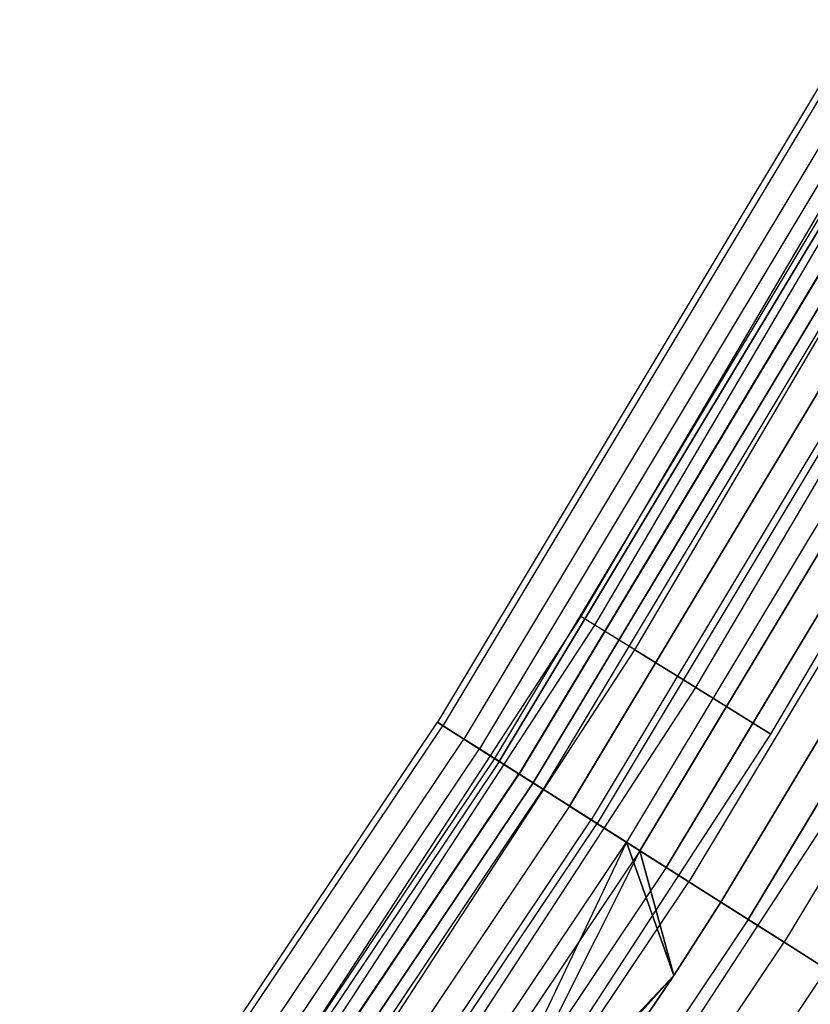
# Model space of a CAD drawing. Extents: x -176 to 176, y -176 to 176.
# Tile 188 of 208: x 90 to 96, y -61 to -54. Entities that reach past the tile are written whole.
import ezdxf

# ---------------------------------------------------------------- set-up
doc = ezdxf.new("R2010")
doc.units = 0
doc.header["$LTSCALE"] = 25.4
doc.layers.get('0').update_dxf_attribs({"linetype": 'CONTINUOUS'})

# ---------------------------------------------------------------- blocks, each defined once
blk = doc.blocks.new('BIURKOWA_B_STL')
at = {"color": 0}
for p, q in [((96.9721, -54.0131, 199.5), (94.3741, -58.434, 199.5)), ((96.9721, -54.0131, 199.5), (94.3741, -58.434, 199.5)), ((96.9721, -54.0131, 2.5), (94.3741, -58.434, 2.5)), ((96.9721, -54.0131, 2.5), (94.3741, -58.434, 2.5)), ((94.4766, -58.4975, 200.184), (97.0775, -54.0718, 200.184)), ((94.4766, -58.4975, 200.184), (97.0775, -54.0718, 200.184)), ((94.4766, -58.4975, 198.816), (97.0775, -54.0718, 198.816)), ((94.4766, -58.4975, 198.816), (97.0775, -54.0718, 198.816)), ((94.4766, -58.4975, 3.184), (97.0775, -54.0718, 3.184)), ((94.4766, -58.4975, 3.184), (97.0775, -54.0718, 3.184)), ((94.4766, -58.4975, 1.816), (97.0775, -54.0718, 1.816)), ((94.4766, -58.4975, 1.816), (97.0775, -54.0718, 1.816)), ((94.7719, -58.6803, 200.7856), (97.3809, -54.2408, 200.7856)), ((94.7719, -58.6803, 200.7856), (97.3809, -54.2408, 200.7856)), ((94.7719, -58.6803, 198.2144), (97.3809, -54.2408, 198.2144)), ((94.7719, -58.6803, 198.2144), (97.3809, -54.2408, 198.2144)), ((94.7719, -58.6803, 3.7856), (97.3809, -54.2408, 3.7856)), ((94.7719, -58.6803, 3.7856), (97.3809, -54.2408, 3.7856)), ((94.7719, -58.6803, 1.2144), (97.3809, -54.2408, 1.2144)), ((94.7719, -58.6803, 1.2144), (97.3809, -54.2408, 1.2144)), ((96.169, -54.4541, 199.7799), (93.3115, -59.2173, 199.7799)), ((96.169, -54.4541, 199.7799), (93.3115, -59.2173, 199.7799)), ((96.169, -54.4541, 2.2201), (93.3115, -59.2173, 2.2201)), ((96.169, -54.4541, 2.2201), (93.3115, -59.2173, 2.2201)), ((96.2098, -54.4773, 198.9437), (93.3512, -59.2424, 198.9437)), ((96.2098, -54.4773, 198.9437), (93.3512, -59.2424, 198.9437)), ((96.2098, -54.4773, 3.0563), (93.3512, -59.2424, 3.0563)), ((96.2098, -54.4773, 3.0563), (93.3512, -59.2424, 3.0563)), ((95.2243, -58.9604, 201.2321), (97.8457, -54.4997, 201.2321)), ((95.2243, -58.9604, 201.2321), (97.8457, -54.4997, 201.2321)), ((95.2243, -58.9604, 197.7679), (97.8457, -54.4997, 197.7679)), ((95.2243, -58.9604, 197.7679), (97.8457, -54.4997, 197.7679)), ((95.2243, -58.9604, 4.2321), (97.8457, -54.4997, 4.2321)), ((95.2243, -58.9604, 4.2321), (97.8457, -54.4997, 4.2321)), ((95.2243, -58.9604, 0.7679), (97.8457, -54.4997, 0.7679)), ((95.2243, -58.9604, 0.7679), (97.8457, -54.4997, 0.7679)), ((96.3707, -54.5684, 200.5847), (93.5073, -59.3415, 200.5847)), ((96.3707, -54.5684, 200.5847), (93.5073, -59.3415, 200.5847)), ((96.3707, -54.5684, 1.4153), (93.5073, -59.3415, 1.4153)), ((96.3707, -54.5684, 1.4153), (93.5073, -59.3415, 1.4153)), ((96.4888, -54.6352, 198.1699), (93.6218, -59.4142, 198.1699)), ((96.4888, -54.6352, 198.1699), (93.6218, -59.4142, 198.1699)), ((96.4888, -54.6352, 3.8301), (93.6218, -59.4142, 3.8301)), ((96.4888, -54.6352, 3.8301), (93.6218, -59.4142, 3.8301)), ((96.6031, -54.6999, 2.7411), (93.7327, -59.4846, 2.7411)), ((96.6031, -54.6999, 2.7411), (93.7327, -59.4846, 2.7411)), ((96.6031, -54.6999, 199.2589), (93.7327, -59.4846, 199.2589)), ((96.6031, -54.6999, 199.2589), (93.7327, -59.4846, 199.2589)), ((93.7695, -59.5079, 2.0214), (96.641, -54.7214, 2.0214)), ((93.7695, -59.5079, 2.0214), (96.641, -54.7214, 2.0214)), ((96.641, -54.7214, 199.9786), (93.7695, -59.5079, 199.9786)), ((96.641, -54.7214, 199.9786), (93.7695, -59.5079, 199.9786)), ((96.7897, -54.8056, 3.4294), (93.9138, -59.5995, 3.4294)), ((96.7897, -54.8056, 3.4294), (93.9138, -59.5995, 3.4294)), ((96.7897, -54.8056, 198.5706), (93.9138, -59.5995, 198.5706)), ((96.7897, -54.8056, 198.5706), (93.9138, -59.5995, 198.5706)), ((96.7925, -54.8072, 201.2678), (93.9165, -59.6012, 201.2678)), ((96.7925, -54.8072, 201.2678), (93.9165, -59.6012, 201.2678)), ((96.7925, -54.8072, 0.7322), (93.9165, -59.6012, 0.7322)), ((96.7925, -54.8072, 0.7322), (93.9165, -59.6012, 0.7322)), ((95.7793, -59.304, 201.4696), (98.4159, -54.8173, 201.4696)), ((95.7793, -59.304, 197.5304), (98.4159, -54.8173, 197.5304)), ((95.7793, -59.304, 197.5304), (98.4159, -54.8173, 197.5304)), ((95.7793, -59.304, 201.4696), (98.4159, -54.8173, 201.4696)), ((95.7793, -59.304, 4.4696), (98.4159, -54.8173, 4.4696)), ((95.7793, -59.304, 0.5304), (98.4159, -54.8173, 0.5304)), ((95.7793, -59.304, 0.5304), (98.4159, -54.8173, 0.5304)), ((95.7793, -59.304, 4.4696), (98.4159, -54.8173, 4.4696)), ((94.0193, -59.6665, 1.3639), (96.8985, -54.8672, 1.3639)), ((94.0193, -59.6665, 1.3639), (96.8985, -54.8672, 1.3639)), ((96.8985, -54.8672, 200.6361), (94.0193, -59.6665, 200.6361)), ((96.8985, -54.8672, 200.6361), (94.0193, -59.6665, 200.6361)), ((96.9744, -54.9102, 197.5454), (94.093, -59.7132, 197.5454)), ((96.9744, -54.9102, 197.5454), (94.093, -59.7132, 197.5454)), ((96.9744, -54.9102, 4.4546), (94.093, -59.7132, 4.4546)), ((96.9744, -54.9102, 4.4546), (94.093, -59.7132, 4.4546)), ((94.2893, -59.8378, 3.997), (97.1767, -55.0247, 3.997)), ((94.2893, -59.8378, 3.997), (97.1767, -55.0247, 3.997)), ((97.1767, -55.0247, 198.003), (94.2893, -59.8378, 198.003)), ((97.1767, -55.0247, 198.003), (94.2893, -59.8378, 198.003)), ((97.3421, -55.1184, 0.854), (94.4498, -59.9397, 0.854)), ((97.3421, -55.1184, 0.854), (94.4498, -59.9397, 0.854)), ((97.3421, -55.1184, 201.146), (94.4498, -59.9397, 201.146)), ((97.3421, -55.1184, 201.146), (94.4498, -59.9397, 201.146)), ((97.3869, -55.1437, 201.7524), (94.4932, -59.9672, 201.7524)), ((97.3869, -55.1437, 201.7524), (94.4932, -59.9672, 201.7524)), ((97.3869, -55.1437, 0.2476), (94.4932, -59.9672, 0.2476)), ((97.3869, -55.1437, 0.2476), (94.4932, -59.9672, 0.2476)), ((97.6123, -55.2713, 197.1403), (94.7119, -60.106, 197.1403)), ((97.6123, -55.2713, 197.1403), (94.7119, -60.106, 197.1403)), ((97.6123, -55.2713, 4.8597), (94.7119, -60.106, 4.8597)), ((97.6123, -55.2713, 4.8597), (94.7119, -60.106, 4.8597)), ((97.7136, -55.3287, 4.37), (94.8102, -60.1684, 4.37)), ((97.7136, -55.3287, 4.37), (94.8102, -60.1684, 4.37)), ((94.8102, -60.1684, 197.63), (97.7136, -55.3287, 197.63)), ((94.8102, -60.1684, 197.63), (97.7136, -55.3287, 197.63)), ((97.9143, -55.4424, 0.5581), (95.0049, -60.292, 0.5581)), ((97.9143, -55.4424, 0.5581), (95.0049, -60.292, 0.5581)), ((95.0049, -60.292, 201.4419), (97.9143, -55.4424, 201.4419)), ((95.0049, -60.292, 201.4419), (97.9143, -55.4424, 201.4419)), ((98.0872, -55.5403, 201.9843), (95.1727, -60.3984, 201.9843)), ((98.0872, -55.5403, 201.9843), (95.1727, -60.3984, 201.9843)), ((98.0872, -55.5403, 0.0157), (95.1727, -60.3984, 0.0157)), ((98.0872, -55.5403, 0.0157), (95.1727, -60.3984, 0.0157)), ((98.3308, -55.6782, 197), (95.4091, -60.5484, 197)), ((95.4091, -60.5484, 5), (98.3308, -55.6782, 5)), ((95.4091, -60.5484, 5), (98.3308, -55.6782, 5)), ((95.4091, -60.5484, 4.5), (98.3308, -55.6782, 4.5)), ((95.4091, -60.5484, 4.5), (98.3308, -55.6782, 4.5)), ((95.4091, -60.5484, 197.5), (98.3308, -55.6782, 197.5)), ((95.4091, -60.5484, 197.5), (98.3308, -55.6782, 197.5)), ((98.3308, -55.6782, 197), (95.4091, -60.5484, 197)), ((95.6126, -60.6776, 0.5146), (98.5405, -55.797, 0.5146)), ((95.6126, -60.6776, 0.5146), (98.5405, -55.797, 0.5146)), ((98.5405, -55.797, 201.4854), (95.6126, -60.6776, 201.4854)), ((98.5405, -55.797, 201.4854), (95.6126, -60.6776, 201.4854)), ((98.8148, -55.9523, 201.9373), (95.8788, -60.8465, 201.9373)), ((98.8148, -55.9523, 201.9373), (95.8788, -60.8465, 201.9373)), ((98.8148, -55.9523, 0.0627), (95.8788, -60.8465, 0.0627)), ((98.8148, -55.9523, 0.0627), (95.8788, -60.8465, 0.0627)), ((94.3741, -58.434, 199.5), (91.5747, -62.7301, 199.5)), ((94.3741, -58.434, 199.5), (91.5747, -62.7301, 199.5)), ((94.3741, -58.434, 2.5), (91.5747, -62.7301, 2.5)), ((94.3741, -58.434, 2.5), (91.5747, -62.7301, 2.5)), ((94.4766, -58.4975, 200.184), (94.3741, -58.434, 199.5)), ((94.4766, -58.4975, 200.184), (94.3741, -58.434, 199.5)), ((94.4766, -58.4975, 198.816), (94.3741, -58.434, 199.5)), ((94.4766, -58.4975, 198.816), (94.3741, -58.434, 199.5)), ((94.4766, -58.4975, 3.184), (94.3741, -58.434, 2.5)), ((94.4766, -58.4975, 3.184), (94.3741, -58.434, 2.5)), ((94.4766, -58.4975, 1.816), (94.3741, -58.434, 2.5)), ((94.4766, -58.4975, 1.816), (94.3741, -58.434, 2.5)), ((91.6742, -62.7983, 200.184), (94.4766, -58.4975, 200.184)), ((91.6742, -62.7983, 200.184), (94.4766, -58.4975, 200.184)), ((91.6742, -62.7983, 198.816), (94.4766, -58.4975, 198.816)), ((91.6742, -62.7983, 198.816), (94.4766, -58.4975, 198.816)), ((91.6742, -62.7983, 3.184), (94.4766, -58.4975, 3.184)), ((91.6742, -62.7983, 3.184), (94.4766, -58.4975, 3.184)), ((91.6742, -62.7983, 1.816), (94.4766, -58.4975, 1.816)), ((91.6742, -62.7983, 1.816), (94.4766, -58.4975, 1.816)), ((94.7719, -58.6803, 200.7856), (94.4766, -58.4975, 200.184)), ((94.7719, -58.6803, 200.7856), (94.4766, -58.4975, 200.184)), ((94.7719, -58.6803, 198.2144), (94.4766, -58.4975, 198.816)), ((94.7719, -58.6803, 198.2144), (94.4766, -58.4975, 198.816)), ((94.7719, -58.6803, 3.7856), (94.4766, -58.4975, 3.184)), ((94.7719, -58.6803, 3.7856), (94.4766, -58.4975, 3.184)), ((94.7719, -58.6803, 1.2144), (94.4766, -58.4975, 1.816)), ((94.7719, -58.6803, 1.2144), (94.4766, -58.4975, 1.816)), ((91.9607, -62.9946, 200.7856), (94.7719, -58.6803, 200.7856)), ((91.9607, -62.9946, 200.7856), (94.7719, -58.6803, 200.7856)), ((91.9607, -62.9946, 198.2144), (94.7719, -58.6803, 198.2144)), ((91.9607, -62.9946, 198.2144), (94.7719, -58.6803, 198.2144)), ((91.9607, -62.9946, 3.7856), (94.7719, -58.6803, 3.7856)), ((91.9607, -62.9946, 3.7856), (94.7719, -58.6803, 3.7856)), ((91.9607, -62.9946, 1.2144), (94.7719, -58.6803, 1.2144)), ((91.9607, -62.9946, 1.2144), (94.7719, -58.6803, 1.2144)), ((95.2243, -58.9604, 201.2321), (94.7719, -58.6803, 200.7856)), ((95.2243, -58.9604, 201.2321), (94.7719, -58.6803, 200.7856)), ((94.7719, -58.6803, 198.2144), (95.2243, -58.9604, 197.7679)), ((94.7719, -58.6803, 198.2144), (95.2243, -58.9604, 197.7679)), ((95.2243, -58.9604, 4.2321), (94.7719, -58.6803, 3.7856)), ((95.2243, -58.9604, 4.2321), (94.7719, -58.6803, 3.7856)), ((94.7719, -58.6803, 1.2144), (95.2243, -58.9604, 0.7679)), ((94.7719, -58.6803, 1.2144), (95.2243, -58.9604, 0.7679)), ((92.3997, -63.2953, 201.2321), (95.2243, -58.9604, 201.2321)), ((92.3997, -63.2953, 201.2321), (95.2243, -58.9604, 201.2321)), ((92.3997, -63.2953, 197.7679), (95.2243, -58.9604, 197.7679)), ((92.3997, -63.2953, 197.7679), (95.2243, -58.9604, 197.7679)), ((92.3997, -63.2953, 4.2321), (95.2243, -58.9604, 4.2321)), ((92.3997, -63.2953, 4.2321), (95.2243, -58.9604, 4.2321)), ((92.3997, -63.2953, 0.7679), (95.2243, -58.9604, 0.7679)), ((92.3997, -63.2953, 0.7679), (95.2243, -58.9604, 0.7679)), ((95.7793, -59.304, 201.4696), (95.2243, -58.9604, 201.2321)), ((95.7793, -59.304, 201.4696), (95.2243, -58.9604, 201.2321)), ((95.2243, -58.9604, 197.7679), (95.7793, -59.304, 197.5304)), ((95.2243, -58.9604, 197.7679), (95.7793, -59.304, 197.5304)), ((95.7793, -59.304, 4.4696), (95.2243, -58.9604, 4.2321)), ((95.7793, -59.304, 4.4696), (95.2243, -58.9604, 4.2321)), ((95.2243, -58.9604, 0.7679), (95.7793, -59.304, 0.5304)), ((95.2243, -58.9604, 0.7679), (95.7793, -59.304, 0.5304)), ((90.2183, -63.8309, 199.7799), (93.3115, -59.2173, 199.7799)), ((90.2183, -63.8309, 199.7799), (93.3115, -59.2173, 199.7799)), ((90.2183, -63.8309, 2.2201), (93.3115, -59.2173, 2.2201)), ((90.2183, -63.8309, 2.2201), (93.3115, -59.2173, 2.2201)), ((90.2567, -63.858, 198.9437), (93.3512, -59.2424, 198.9437)), ((90.2567, -63.858, 198.9437), (93.3512, -59.2424, 198.9437)), ((90.2567, -63.858, 3.0563), (93.3512, -59.2424, 3.0563)), ((90.2567, -63.858, 3.0563), (93.3512, -59.2424, 3.0563)), ((93.3115, -59.2173, 199.7799), (93.3512, -59.2424, 198.9437)), ((93.5073, -59.3415, 200.5847), (93.3115, -59.2173, 199.7799)), ((93.5073, -59.3415, 200.5847), (93.3115, -59.2173, 199.7799)), ((93.3115, -59.2173, 199.7799), (93.3512, -59.2424, 198.9437)), ((93.3115, -59.2173, 2.2201), (93.5073, -59.3415, 1.4153)), ((93.3512, -59.2424, 3.0563), (93.3115, -59.2173, 2.2201)), ((93.3512, -59.2424, 3.0563), (93.3115, -59.2173, 2.2201)), ((93.3115, -59.2173, 2.2201), (93.5073, -59.3415, 1.4153)), ((93.3512, -59.2424, 198.9437), (93.6218, -59.4142, 198.1699)), ((93.3512, -59.2424, 198.9437), (93.6218, -59.4142, 198.1699)), ((93.6218, -59.4142, 3.8301), (93.3512, -59.2424, 3.0563)), ((93.6218, -59.4142, 3.8301), (93.3512, -59.2424, 3.0563)), ((90.4076, -63.9648, 200.5847), (93.5073, -59.3415, 200.5847)), ((90.4076, -63.9648, 200.5847), (93.5073, -59.3415, 200.5847)), ((90.4076, -63.9648, 1.4153), (93.5073, -59.3415, 1.4153)), ((90.4076, -63.9648, 1.4153), (93.5073, -59.3415, 1.4153)), ((92.9382, -63.6641, 201.4696), (95.7793, -59.304, 201.4696)), ((92.9382, -63.6641, 197.5304), (95.7793, -59.304, 197.5304)), ((92.9382, -63.6641, 197.5304), (95.7793, -59.304, 197.5304)), ((92.9382, -63.6641, 201.4696), (95.7793, -59.304, 201.4696)), ((92.9382, -63.6641, 4.4696), (95.7793, -59.304, 4.4696)), ((92.9382, -63.6641, 0.5304), (95.7793, -59.304, 0.5304)), ((92.9382, -63.6641, 0.5304), (95.7793, -59.304, 0.5304)), ((92.9382, -63.6641, 4.4696), (95.7793, -59.304, 4.4696)), ((93.9165, -59.6012, 201.2678), (93.5073, -59.3415, 200.5847)), ((93.9165, -59.6012, 201.2678), (93.5073, -59.3415, 200.5847)), ((93.5073, -59.3415, 1.4153), (93.9165, -59.6012, 0.7322)), ((93.5073, -59.3415, 1.4153), (93.9165, -59.6012, 0.7322)), ((90.5183, -64.0431, 198.1699), (93.6218, -59.4142, 198.1699)), ((90.5183, -64.0431, 198.1699), (93.6218, -59.4142, 198.1699)), ((90.5183, -64.0431, 3.8301), (93.6218, -59.4142, 3.8301)), ((90.5183, -64.0431, 3.8301), (93.6218, -59.4142, 3.8301)), ((93.6218, -59.4142, 198.1699), (94.093, -59.7132, 197.5454)), ((93.6218, -59.4142, 198.1699), (94.093, -59.7132, 197.5454)), ((94.093, -59.7132, 4.4546), (93.6218, -59.4142, 3.8301)), ((94.093, -59.7132, 4.4546), (93.6218, -59.4142, 3.8301)), ((93.7327, -59.4846, 2.7411), (90.6256, -64.119, 2.7411)), ((93.7327, -59.4846, 2.7411), (90.6256, -64.119, 2.7411)), ((93.7327, -59.4846, 199.2589), (90.6256, -64.119, 199.2589)), ((93.7327, -59.4846, 199.2589), (90.6256, -64.119, 199.2589)), ((93.7695, -59.5079, 2.0214), (90.6611, -64.1441, 2.0214)), ((93.7695, -59.5079, 2.0214), (90.6611, -64.1441, 2.0214)), ((93.7695, -59.5079, 199.9786), (90.6611, -64.1441, 199.9786)), ((93.7695, -59.5079, 199.9786), (90.6611, -64.1441, 199.9786)), ((93.7695, -59.5079, 2.0214), (93.7327, -59.4846, 2.7411)), ((93.7695, -59.5079, 2.0214), (93.7327, -59.4846, 2.7411)), ((93.7327, -59.4846, 2.7411), (93.9138, -59.5995, 3.4294)), ((93.7327, -59.4846, 2.7411), (93.9138, -59.5995, 3.4294)), ((93.7327, -59.4846, 199.2589), (93.7695, -59.5079, 199.9786)), ((93.9138, -59.5995, 198.5706), (93.7327, -59.4846, 199.2589)), ((93.7327, -59.4846, 199.2589), (93.7695, -59.5079, 199.9786)), ((93.9138, -59.5995, 198.5706), (93.7327, -59.4846, 199.2589)), ((93.7695, -59.5079, 2.0214), (94.0193, -59.6665, 1.3639)), ((93.7695, -59.5079, 2.0214), (94.0193, -59.6665, 1.3639)), ((93.7695, -59.5079, 199.9786), (94.0193, -59.6665, 200.6361)), ((93.7695, -59.5079, 199.9786), (94.0193, -59.6665, 200.6361)), ((90.8007, -64.2429, 3.4294), (93.9138, -59.5995, 3.4294)), ((90.8007, -64.2429, 3.4294), (93.9138, -59.5995, 3.4294)), ((93.9138, -59.5995, 198.5706), (90.8007, -64.2429, 198.5706)), ((93.9138, -59.5995, 198.5706), (90.8007, -64.2429, 198.5706)), ((90.8032, -64.2447, 201.2678), (93.9165, -59.6012, 201.2678)), ((90.8032, -64.2447, 201.2678), (93.9165, -59.6012, 201.2678)), ((90.8032, -64.2447, 0.7322), (93.9165, -59.6012, 0.7322)), ((90.8032, -64.2447, 0.7322), (93.9165, -59.6012, 0.7322)), ((94.2893, -59.8378, 3.997), (93.9138, -59.5995, 3.4294)), ((94.2893, -59.8378, 3.997), (93.9138, -59.5995, 3.4294)), ((94.2893, -59.8378, 198.003), (93.9138, -59.5995, 198.5706)), ((94.2893, -59.8378, 198.003), (93.9138, -59.5995, 198.5706)), ((94.4932, -59.9672, 201.7524), (93.9165, -59.6012, 201.2678)), ((94.4932, -59.9672, 201.7524), (93.9165, -59.6012, 201.2678)), ((93.9165, -59.6012, 0.7322), (94.4932, -59.9672, 0.2476)), ((93.9165, -59.6012, 0.7322), (94.4932, -59.9672, 0.2476)), ((90.9027, -64.315, 1.3639), (94.0193, -59.6665, 1.3639)), ((90.9027, -64.315, 1.3639), (94.0193, -59.6665, 1.3639)), ((94.0193, -59.6665, 200.6361), (90.9027, -64.315, 200.6361)), ((94.0193, -59.6665, 200.6361), (90.9027, -64.315, 200.6361)), ((90.9739, -64.3654, 197.5454), (94.093, -59.7132, 197.5454)), ((90.9739, -64.3654, 197.5454), (94.093, -59.7132, 197.5454)), ((90.9739, -64.3654, 4.4546), (94.093, -59.7132, 4.4546)), ((90.9739, -64.3654, 4.4546), (94.093, -59.7132, 4.4546)), ((93.5112, -64.0567, 201.4696), (96.3698, -59.6697, 201.4696)), ((93.5112, -64.0567, 197.5304), (96.3698, -59.6697, 197.5304)), ((93.5112, -64.0567, 197.5304), (96.3698, -59.6697, 197.5304)), ((93.5112, -64.0567, 201.4696), (96.3698, -59.6697, 201.4696)), ((93.5112, -64.0567, 4.4696), (96.3698, -59.6697, 4.4696)), ((93.5112, -64.0567, 0.5304), (96.3698, -59.6697, 0.5304)), ((93.5112, -64.0567, 0.5304), (96.3698, -59.6697, 0.5304)), ((93.5112, -64.0567, 4.4696), (96.3698, -59.6697, 4.4696)), ((94.0193, -59.6665, 1.3639), (94.4498, -59.9397, 0.854)), ((94.0193, -59.6665, 1.3639), (94.4498, -59.9397, 0.854)), ((94.0193, -59.6665, 200.6361), (94.4498, -59.9397, 201.146)), ((94.0193, -59.6665, 200.6361), (94.4498, -59.9397, 201.146)), ((94.093, -59.7132, 197.5454), (94.7119, -60.106, 197.1403)), ((94.093, -59.7132, 197.5454), (94.7119, -60.106, 197.1403)), ((94.7119, -60.106, 4.8597), (94.093, -59.7132, 4.4546)), ((94.7119, -60.106, 4.8597), (94.093, -59.7132, 4.4546)), ((94.2893, -59.8378, 3.997), (91.1637, -64.4997, 3.997)), ((94.2893, -59.8378, 3.997), (91.1637, -64.4997, 3.997)), ((94.2893, -59.8378, 198.003), (91.1637, -64.4997, 198.003)), ((94.2893, -59.8378, 198.003), (91.1637, -64.4997, 198.003)), ((94.2893, -59.8378, 3.997), (94.8102, -60.1684, 4.37)), ((94.2893, -59.8378, 3.997), (94.8102, -60.1684, 4.37)), ((94.8102, -60.1684, 197.63), (94.2893, -59.8378, 198.003)), ((94.8102, -60.1684, 197.63), (94.2893, -59.8378, 198.003)), ((91.3189, -64.6095, 0.854), (94.4498, -59.9397, 0.854)), ((91.3189, -64.6095, 0.854), (94.4498, -59.9397, 0.854)), ((91.3189, -64.6095, 201.146), (94.4498, -59.9397, 201.146)), ((91.3189, -64.6095, 201.146), (94.4498, -59.9397, 201.146)), ((95.0049, -60.292, 0.5581), (94.4498, -59.9397, 0.854)), ((95.0049, -60.292, 0.5581), (94.4498, -59.9397, 0.854)), ((95.0049, -60.292, 201.4419), (94.4498, -59.9397, 201.146)), ((95.0049, -60.292, 201.4419), (94.4498, -59.9397, 201.146)), ((91.3608, -64.6392, 201.7524), (94.4932, -59.9672, 201.7524)), ((91.3608, -64.6392, 201.7524), (94.4932, -59.9672, 201.7524)), ((91.3608, -64.6392, 0.2476), (94.4932, -59.9672, 0.2476)), ((91.3608, -64.6392, 0.2476), (94.4932, -59.9672, 0.2476)), ((95.1727, -60.3984, 201.9843), (94.4932, -59.9672, 201.7524)), ((95.1727, -60.3984, 201.9843), (94.4932, -59.9672, 201.7524)), ((94.4932, -59.9672, 0.2476), (95.1727, -60.3984, 0.0157)), ((94.4932, -59.9672, 0.2476), (95.1727, -60.3984, 0.0157)), ((91.5723, -64.7888, 197.1403), (94.7119, -60.106, 197.1403)), ((91.5723, -64.7888, 197.1403), (94.7119, -60.106, 197.1403)), ((91.5723, -64.7888, 4.8597), (94.7119, -60.106, 4.8597)), ((91.5723, -64.7888, 4.8597), (94.7119, -60.106, 4.8597)), ((94.7119, -60.106, 4.8597), (92.2463, -65.2657, 5)), ((94.7119, -60.106, 4.8597), (92.2463, -65.2657, 5)), ((95.0617, -61.0924, 197), (94.7119, -60.106, 197.1403)), ((94.7119, -60.106, 197.1403), (95.4091, -60.5484, 197)), ((95.0617, -61.0924, 197), (94.7119, -60.106, 197.1403)), ((94.7119, -60.106, 197.1403), (95.4091, -60.5484, 197)), ((95.4091, -60.5484, 5), (94.7119, -60.106, 4.8597)), ((94.7119, -60.106, 4.8597), (95.0617, -61.0924, 5)), ((94.7119, -60.106, 4.8597), (95.0617, -61.0924, 5)), ((95.4091, -60.5484, 5), (94.7119, -60.106, 4.8597)), ((94.8102, -60.1684, 4.37), (91.6674, -64.8561, 4.37)), ((94.8102, -60.1684, 4.37), (91.6674, -64.8561, 4.37)), ((94.8102, -60.1684, 197.63), (91.6674, -64.8561, 197.63)), ((94.8102, -60.1684, 197.63), (91.6674, -64.8561, 197.63)), ((94.8102, -60.1684, 197.63), (92.2463, -65.2657, 197.5)), ((94.8102, -60.1684, 197.63), (92.2463, -65.2657, 197.5)), ((94.8102, -60.1684, 4.37), (95.0617, -61.0924, 4.5)), ((95.4091, -60.5484, 4.5), (94.8102, -60.1684, 4.37)), ((95.4091, -60.5484, 4.5), (94.8102, -60.1684, 4.37)), ((94.8102, -60.1684, 4.37), (95.0617, -61.0924, 4.5)), ((94.8102, -60.1684, 197.63), (95.4091, -60.5484, 197.5)), ((95.0617, -61.0924, 197.5), (94.8102, -60.1684, 197.63)), ((94.8102, -60.1684, 197.63), (95.4091, -60.5484, 197.5)), ((95.0617, -61.0924, 197.5), (94.8102, -60.1684, 197.63)), ((95.0049, -60.292, 0.5581), (91.8556, -64.9893, 0.5581)), ((95.0049, -60.292, 0.5581), (91.8556, -64.9893, 0.5581)), ((95.0049, -60.292, 201.4419), (91.8556, -64.9893, 201.4419)), ((95.0049, -60.292, 201.4419), (91.8556, -64.9893, 201.4419)), ((95.6126, -60.6776, 0.5146), (95.0049, -60.292, 0.5581)), ((95.6126, -60.6776, 0.5146), (95.0049, -60.292, 0.5581)), ((95.0049, -60.292, 201.4419), (95.6126, -60.6776, 201.4854)), ((95.0049, -60.292, 201.4419), (95.6126, -60.6776, 201.4854)), ((92.0178, -65.104, 201.9843), (95.1727, -60.3984, 201.9843)), ((92.0178, -65.104, 201.9843), (95.1727, -60.3984, 201.9843)), ((92.0178, -65.104, 0.0157), (95.1727, -60.3984, 0.0157)), ((92.0178, -65.104, 0.0157), (95.1727, -60.3984, 0.0157)), ((95.8788, -60.8465, 201.9373), (95.1727, -60.3984, 201.9843)), ((95.8788, -60.8465, 201.9373), (95.1727, -60.3984, 201.9843)), ((95.1727, -60.3984, 0.0157), (95.8788, -60.8465, 0.0627)), ((95.1727, -60.3984, 0.0157), (95.8788, -60.8465, 0.0627)), ((95.4091, -60.5484, 197), (95.0617, -61.0924, 197)), ((95.0617, -61.0924, 5), (95.4091, -60.5484, 5)), ((95.0617, -61.0924, 5), (95.4091, -60.5484, 5)), ((95.0617, -61.0924, 4.5), (95.4091, -60.5484, 4.5)), ((95.0617, -61.0924, 4.5), (95.4091, -60.5484, 4.5)), ((95.0617, -61.0924, 197.5), (95.4091, -60.5484, 197.5)), ((95.0617, -61.0924, 197.5), (95.4091, -60.5484, 197.5)), ((95.4091, -60.5484, 197), (95.0617, -61.0924, 197)), ((95.4091, -60.5484, 5), (95.4091, -60.5484, 4.5)), ((95.4091, -60.5484, 5), (95.4091, -60.5484, 4.5)), ((95.4091, -60.5484, 197.5), (95.4091, -60.5484, 197)), ((95.4091, -60.5484, 197.5), (95.4091, -60.5484, 197)), ((95.6126, -60.6776, 0.5146), (92.4431, -65.405, 0.5146)), ((95.6126, -60.6776, 0.5146), (92.4431, -65.405, 0.5146)), ((95.6126, -60.6776, 201.4854), (92.4431, -65.405, 201.4854)), ((95.6126, -60.6776, 201.4854), (92.4431, -65.405, 201.4854)), ((95.6126, -60.6776, 0.5146), (96.1938, -61.0465, 0.7291)), ((95.6126, -60.6776, 0.5146), (96.1938, -61.0465, 0.7291)), ((95.6126, -60.6776, 201.4854), (96.1938, -61.0465, 201.2709)), ((95.6126, -60.6776, 201.4854), (96.1938, -61.0465, 201.2709)), ((92.7005, -65.587, 201.9373), (95.8788, -60.8465, 201.9373)), ((92.7005, -65.587, 201.9373), (95.8788, -60.8465, 201.9373)), ((92.7005, -65.587, 0.0627), (95.8788, -60.8465, 0.0627)), ((92.7005, -65.587, 0.0627), (95.8788, -60.8465, 0.0627)), ((96.5321, -61.2611, 201.6168), (95.8788, -60.8465, 201.9373)), ((96.5321, -61.2611, 201.6168), (95.8788, -60.8465, 201.9373)), ((95.8788, -60.8465, 0.0627), (96.5321, -61.2611, 0.3832)), ((95.8788, -60.8465, 0.0627), (96.5321, -61.2611, 0.3832)), ((91.5723, -64.7888, 197.1403), (95.0617, -61.0924, 197)), ((91.5723, -64.7888, 197.1403), (95.0617, -61.0924, 197)), ((91.6674, -64.8561, 4.37), (95.0617, -61.0924, 4.5)), ((91.6674, -64.8561, 4.37), (95.0617, -61.0924, 4.5)), ((95.0617, -61.0924, 197), (92.2463, -65.2657, 197)), ((92.2463, -65.2657, 5), (95.0617, -61.0924, 5)), ((92.2463, -65.2657, 5), (95.0617, -61.0924, 5)), ((92.2463, -65.2657, 4.5), (95.0617, -61.0924, 4.5)), ((92.2463, -65.2657, 4.5), (95.0617, -61.0924, 4.5)), ((92.2463, -65.2657, 197.5), (95.0617, -61.0924, 197.5)), ((92.2463, -65.2657, 197.5), (95.0617, -61.0924, 197.5)), ((95.0617, -61.0924, 197), (92.2463, -65.2657, 197)), ((93.0051, -65.8025, 0.7291), (96.1938, -61.0465, 0.7291)), ((93.0051, -65.8025, 0.7291), (96.1938, -61.0465, 0.7291)), ((93.0051, -65.8025, 201.2709), (96.1938, -61.0465, 201.2709)), ((93.0051, -65.8025, 201.2709), (96.1938, -61.0465, 201.2709)), ((95.0617, -61.0924, 5), (95.0617, -61.0924, 4.5)), ((95.0617, -61.0924, 5), (95.0617, -61.0924, 4.5)), ((95.0617, -61.0924, 197.5), (95.0617, -61.0924, 197)), ((95.0617, -61.0924, 197.5), (95.0617, -61.0924, 197))]:
    blk.add_line(p, q, dxfattribs=at)

msp = doc.modelspace()

# ---------------------------------------------------------------- block references
at = {"color": 253}
msp.add_blockref('BIURKOWA_B_STL', (0, 0), dxfattribs=at)

doc.saveas('drawing.dxf')
